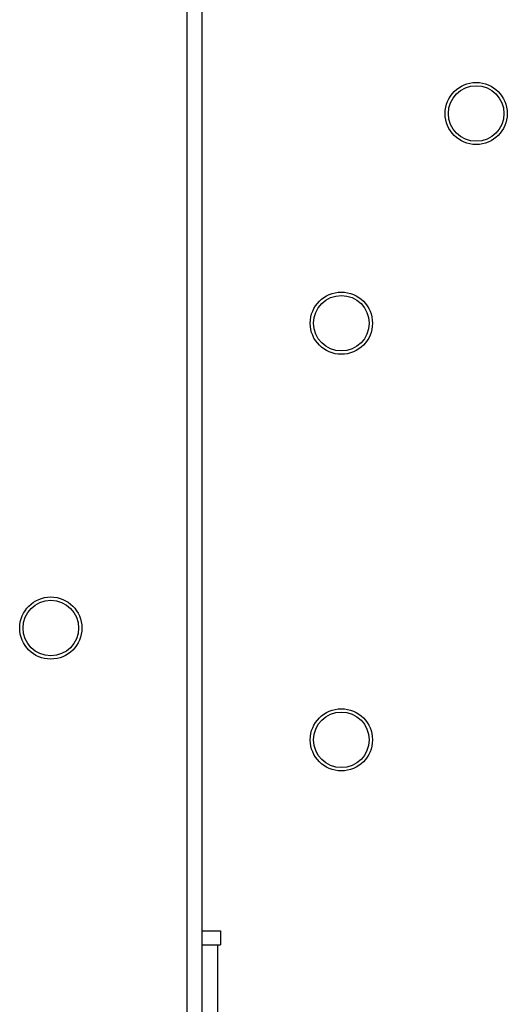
# Model space of a CAD drawing. Extents: x 28 to 410, y 32 to 287.
# Tile 50 of 78: x 189 to 207, y 172 to 207. Entities that reach past the tile are written whole.
import ezdxf

# ---------------------------------------------------------------- set-up
doc = ezdxf.new("R2010")
doc.units = 0
doc.header["$LTSCALE"] = 23.1
doc.layers.add('ALL_AXIS', color=7, linetype='CONTINUOUS')
doc.layers.add('ALL_FEATURES', color=7, linetype='CONTINUOUS')

msp = doc.modelspace()

# ---------------------------------------------------------------- linework, layer by layer
at = {"layer": 'ALL_AXIS', "color": 3, "linetype": 'CONTINUOUS'}
for centre in [(205.792, 203.708), (200.942, 196.158), (200.942, 181.158)]:
    msp.add_circle(centre, 1.119, dxfattribs=at)
at = {"layer": 'ALL_AXIS', "color": 7, "linetype": 'CONTINUOUS'}
for centre, radius in [((205.792, 203.708), 1), ((200.942, 196.158), 1), ((190.492, 185.183), 1.119), ((190.492, 185.183), 1), ((200.942, 181.158), 1)]:
    msp.add_circle(centre, radius, dxfattribs=at)
at = {"layer": 'ALL_FEATURES', "color": 7, "linetype": 'CONTINUOUS'}
msp.add_line((195.942, 139.983), (195.942, 240.883), dxfattribs=at)
at = {"layer": 'ALL_FEATURES', "color": 9, "linetype": 'CONTINUOUS'}
for p, q in [((195.392, 144.233), (195.392, 236.633)), ((196.492, 173.783), (196.492, 164.433))]:
    msp.add_line(p, q, dxfattribs=at)
at = {"layer": 'ALL_FEATURES', "color": 3, "linetype": 'CONTINUOUS'}
for p, q in [((195.942, 174.283), (196.592, 174.283)), ((196.592, 174.283), (196.592, 173.783)), ((195.942, 173.783), (196.592, 173.783))]:
    msp.add_line(p, q, dxfattribs=at)

doc.saveas('drawing.dxf')
